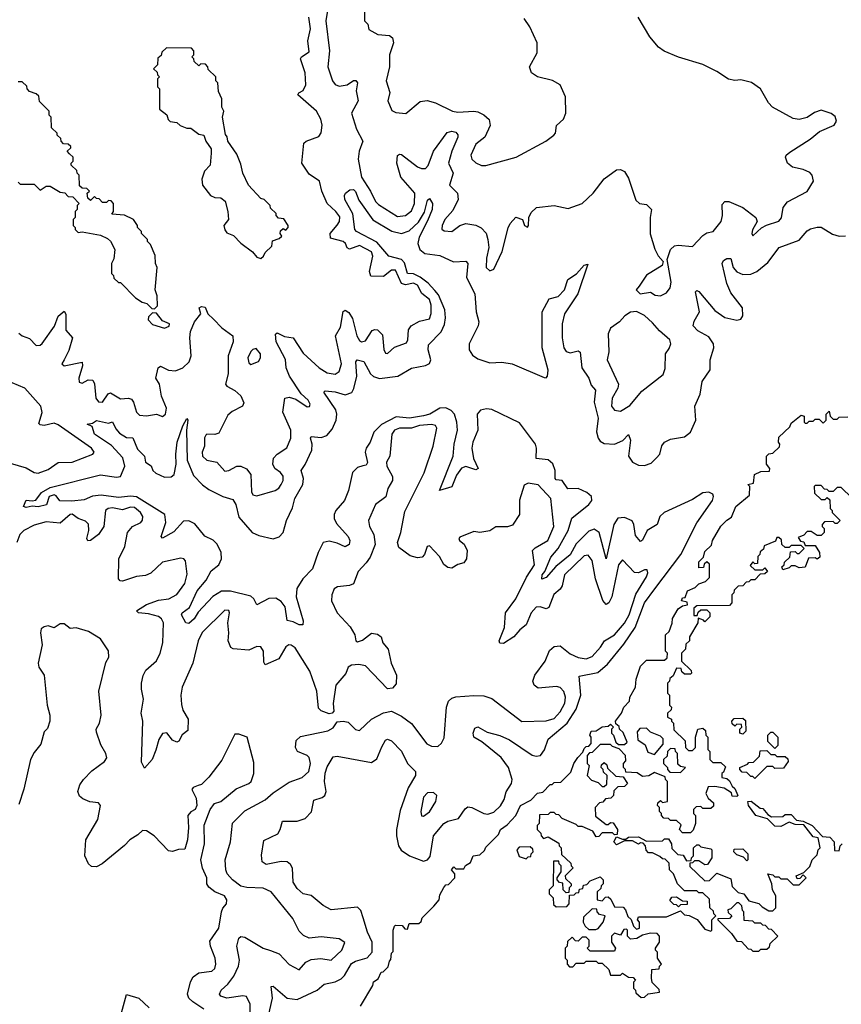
# Model space of a CAD drawing. Extents: x 2528705 to 2678277, y 911730 to 1023331.
# Tile 232 of 241: x 2672103 to 2676195, y 923715 to 928620. Entities that reach past the tile are written whole.
import ezdxf

# ---------------------------------------------------------------- set-up
doc = ezdxf.new("R2010")
doc.units = 0

msp = doc.modelspace()

# ---------------------------------------------------------------- linework, layer by layer
at = {"layer": '0CON20XD'}
for points in [[(2673822.5, 928725), (2673820, 928615), (2673837, 928597), (2673841.7, 928571.7), (2673886.7, 928546.7), (2673945, 928541.2), (2673959.7, 928529.7), (2673965.7, 928505), (2673945.6, 928445), (2673945.5, 928385), (2673929.2, 928315), (2673947, 928257), (2673936.7, 928215), (2673957, 928167), (2673977, 928157), (2674027, 928153), (2674098, 928212), (2674133.2, 928216.8), (2674175, 928205.5), (2674258.8, 928165), (2674285, 928160), (2674364.4, 928164.4), (2674385, 928161.2), (2674415, 928146), (2674442.1, 928122.1), (2674447, 928093), (2674419.2, 928035), (2674375, 928000), (2674350, 927945), (2674355.8, 927925), (2674375, 927907.5), (2674403.1, 927893.1)], [(2673639.7, 928685), (2673628.6, 928615), (2673646.4, 928465), (2673637.7, 928385), (2673661, 928315), (2673675, 928297.6), (2673695, 928288.9), (2673735, 928295.8), (2673765, 928317.2), (2673777.6, 928317.6), (2673785, 928306), (2673779, 928265), (2673789.2, 928215), (2673756.5, 928155), (2673780.4, 928075), (2673812.8, 928015), (2673793.2, 927965), (2673788.8, 927925), (2673805.7, 927835), (2673850.8, 927765), (2673875, 927714.7), (2673889.8, 927699.8), (2673985, 927640.4), (2674025, 927644.7), (2674055, 927668), (2674070, 927705), (2674071.6, 927755), (2674000.8, 927835), (2673981, 927905), (2673985, 927944.2), (2673995, 927950.9), (2674005, 927948.2), (2674085, 927887.6), (2674105, 927878.8), (2674125, 927878.9), (2674137.1, 927892.9), (2674164.8, 927965), (2674232.2, 928057.8), (2674254.8, 928065.2), (2674275, 928060), (2674285.6, 928045.6), (2674284.7, 928035), (2674256.1, 927965), (2674239.6, 927905), (2674262.4, 927855), (2674243.8, 927795), (2674283.8, 927755), (2674286.9, 927725), (2674260.2, 927669.8), (2674220.9, 927625), (2674206.9, 927595), (2674205.8, 927575.8), (2674218.1, 927568.1), (2674255, 927565.6), (2674295.3, 927594.7), (2674325, 927604.6), (2674375, 927596.2), (2674402.4, 927582.4), (2674426.3, 927556.3), (2674435.4, 927525), (2674440, 927485), (2674428.8, 927431.2), (2674426, 927385), (2674445, 927368.8), (2674465, 927376.7), (2674506.9, 927465), (2674536.3, 927583.7), (2674545.7, 927604.3), (2674575, 927636.7), (2674607.5, 927625), (2674616.7, 927595), (2674633, 927587), (2674638, 927595), (2674638.8, 927635), (2674651.2, 927658.8), (2674677.5, 927685), (2674765, 927694.2), (2674835, 927678.8), (2674905, 927703.8), (2674958.8, 927755), (2675015, 927827.5), (2675075, 927872), (2675095, 927874.2), (2675115, 927863.8), (2675135, 927830), (2675171.2, 927721.2), (2675190, 927705), (2675225, 927700), (2675250, 927675), (2675243.9, 927633.9), (2675243.9, 927553.9), (2675267.3, 927477.3), (2675283.9, 927443.9), (2675307.5, 927415), (2675302.5, 927395), (2675225, 927347.5), (2675188.3, 927291.7), (2675173.3, 927275), (2675193.6, 927253.6), (2675245, 927262.5), (2675268.3, 927248.3), (2675295, 927244), (2675325, 927258.8), (2675342.5, 927285), (2675347.9, 927312.1), (2675328.8, 927425), (2675344.3, 927475.7), (2675365, 927494), (2675383, 927497), (2675455, 927490), (2675505.7, 927544.3), (2675525, 927557.5), (2675557.5, 927565), (2675597.8, 927615), (2675603.3, 927645), (2675601.4, 927698.6), (2675615, 927713.8), (2675635, 927714.2), (2675705, 927683.8), (2675770, 927635), (2675776.7, 927615), (2675753.6, 927573.6), (2675750, 927555), (2675755, 927542.5), (2675797.5, 927582.5), (2675823, 927597), (2675885, 927616), (2675896.8, 927633.2), (2675905.6, 927684.4), (2675927.1, 927712.9), (2676025.8, 927764.2), (2676056.2, 927815), (2676050, 927845), (2676038, 927858), (2676005, 927874.3), (2675952.5, 927885), (2675926.7, 927905), (2675916.7, 927935), (2675920, 927945), (2675939.7, 927960.3), (2676040, 928025), (2676087.3, 928062.7), (2676160, 928095), (2676172, 928115), (2676165, 928137.5), (2676145, 928152.9), (2676095, 928168.8), (2676061.7, 928158.3), (2676025, 928133.3), (2675985, 928123.3), (2675955, 928127.5), (2675853.3, 928185), (2675833.3, 928205), (2675793.3, 928275), (2675747.7, 928307.7), (2675695, 928321.2), (2675665, 928317.5), (2675633, 928323), (2675575, 928362.5), (2675505, 928397.5), (2675385, 928432.5), (2675313.3, 928463.3), (2675285, 928482.5), (2675242.5, 928535), (2675183, 928633)], [(2672324.8, 926925.2), (2672313.8, 926905), (2672325, 926895.6), (2672414.4, 926914.4), (2672415.4, 926895.4), (2672398, 926835), (2672400, 926815), (2672415, 926809.5), (2672443.4, 926826.6), (2672467.3, 926825), (2672475.7, 926805.7), (2672482.9, 926735), (2672495, 926716.9), (2672515, 926715.4), (2672543.9, 926756.1), (2672555, 926761.8), (2672605, 926731.7), (2672645, 926734.8), (2672659.7, 926729.7), (2672669.8, 926715), (2672684.3, 926664.3), (2672700, 926650), (2672735, 926645.9), (2672785, 926655.5), (2672815, 926644), (2672830, 926655), (2672834.6, 926685), (2672809.6, 926745), (2672799.4, 926805), (2672781.2, 926835), (2672793.6, 926886.4), (2672805, 926894.6), (2672845, 926873.7), (2672879.7, 926870.3), (2672915, 926886.4), (2672947.3, 926915), (2672956.4, 926945), (2672949.8, 927035), (2672953.6, 927066.4), (2672973.1, 927115), (2673004.7, 927155), (2672996.7, 927185), (2673008.7, 927191.3), (2673027.1, 927187.1), (2673040.5, 927155), (2673068.5, 927128.5), (2673109.2, 927085), (2673165.3, 927045), (2673166.1, 927015), (2673141.3, 926945), (2673141.6, 926855), (2673128.8, 926805), (2673134.7, 926794.7), (2673175, 926773.1), (2673205, 926745.5), (2673219.3, 926710.7), (2673212.2, 926695), (2673161.9, 926668.1), (2673140.5, 926649.5), (2673095, 926560.4), (2673075, 926554.1), (2673035, 926555.5), (2673029.6, 926550.4), (2673023.8, 926536.2), (2673023.2, 926495), (2673012.5, 926465), (2673014.2, 926445), (2673035, 926426.1), (2673085.7, 926415.7), (2673125, 926371.1), (2673145, 926373.5), (2673185, 926396.2), (2673205, 926395.4), (2673232.5, 926382.5), (2673254, 926354), (2673257.5, 926267.5), (2673265, 926252.9), (2673285, 926247.8), (2673375, 926273.8), (2673393.5, 926286.5), (2673406.2, 926305), (2673414.6, 926325), (2673415, 926345.8), (2673401.8, 926365), (2673373.5, 926385), (2673364.7, 926405), (2673366.9, 926435), (2673384.8, 926455.2), (2673433.3, 926486.7), (2673454.2, 926535.8), (2673453.3, 926575), (2673414.2, 926665), (2673424.5, 926735), (2673445, 926739.2), (2673478.9, 926728.9), (2673535, 926691.9), (2673546.4, 926693.6), (2673549.4, 926705), (2673540, 926725), (2673505.8, 926755.8), (2673447.2, 926845), (2673431.2, 926885), (2673426.6, 926926.6), (2673380, 927015), (2673376.8, 927053.2), (2673385, 927060.7), (2673422.6, 927042.6), (2673465, 927034.7), (2673515, 926958.4), (2673594.7, 926885), (2673635, 926860), (2673675, 926853.5), (2673695, 926867.5), (2673705.5, 926905), (2673676.8, 927045), (2673701, 927089), (2673715, 927165.6), (2673725, 927173.5), (2673741.9, 927161.9), (2673760.8, 927130.8), (2673782.4, 927045), (2673795, 927021.3), (2673805, 927014.7), (2673825, 927019.7), (2673858.7, 927071.3), (2673872.6, 927077.4), (2673885, 927074.7), (2673910.8, 927050.8), (2673917.5, 926977.5), (2673925, 926959.2), (2673935, 926957.1), (2673970.7, 926989.3), (2674029.1, 927010.9), (2674036.6, 927025), (2674039.4, 927075), (2674053.1, 927095), (2674095, 927117.4), (2674145, 927130), (2674152.9, 927157.1), (2674152.3, 927197.7), (2674145, 927225.3), (2674105.8, 927255.8), (2674085, 927297.8), (2674065, 927307.4), (2674025, 927299.5), (2674005, 927305.5), (2673975, 927372.8), (2673955, 927371.7), (2673915, 927341.5), (2673851.9, 927341.9), (2673845.4, 927365), (2673862.5, 927442.5), (2673855, 927464.1), (2673795, 927495.7), (2673745, 927477.6), (2673735, 927483.5), (2673726.4, 927505), (2673715, 927514.4), (2673651.7, 927531.7), (2673648.9, 927555), (2673685, 927595.9), (2673695.9, 927615), (2673697.1, 927637.1), (2673677.4, 927665), (2673633.8, 927705), (2673608.1, 927765), (2673596.7, 927815), (2673545, 927850.3), (2673508.1, 927905), (2673518.5, 928005), (2673530, 928015), (2673592.7, 928037.3), (2673604.1, 928055.9), (2673610, 928095), (2673603.8, 928125), (2673580.7, 928165), (2673488.2, 928245), (2673494, 928255), (2673515, 928267.1), (2673528.8, 928295), (2673525.7, 928355), (2673501.8, 928425), (2673506.8, 928435), (2673545, 928460), (2673537.6, 928515), (2673550.8, 928575), (2673542.7, 928632.7)], [(2674403.1, 927893.1), (2674425, 927894.4), (2674576.2, 927935), (2674723.3, 928015), (2674763.3, 928045), (2674771.2, 928055), (2674776.4, 928093.6), (2674812.5, 928125), (2674823.3, 928155), (2674822, 928235), (2674795.6, 928295.6), (2674757.3, 928317.3), (2674682.5, 928335), (2674652.5, 928355), (2674642.5, 928385), (2674680, 928455), (2674680, 928505), (2674643.8, 928585), (2674615, 928626.7)], [(2673305, 927430), (2673318.3, 927441.7), (2673325, 927460), (2673358.3, 927491.7), (2673361.7, 927518.3), (2673395, 927530), (2673408.3, 927541.7), (2673400, 927555), (2673401.7, 927568.3), (2673415, 927580), (2673428.3, 927571.7), (2673440, 927585), (2673440, 927595), (2673418.3, 927628.3), (2673391.7, 927631.7), (2673380, 927645), (2673380, 927655), (2673351.7, 927681.7), (2673350, 927695), (2673320, 927725), (2673305, 927730), (2673242.5, 927795), (2673213.8, 927855), (2673205, 927900), (2673185, 927950), (2673140, 928015), (2673137, 928037), (2673128.3, 928048.3), (2673112.5, 928135), (2673120, 928165), (2673110, 928185), (2673110, 928225), (2673093, 928263), (2673090, 928305), (2673080, 928315), (2673080, 928335), (2673041.7, 928371.7), (2673040, 928385), (2673028.3, 928398.3), (2673005, 928400), (2672995, 928390), (2672971.7, 928411.7), (2672970, 928425), (2672960, 928435), (2672970, 928445), (2672970, 928465), (2672958.3, 928478.3), (2672835, 928480), (2672811.7, 928458.3), (2672808.3, 928441.7), (2672791.7, 928428.3), (2672790, 928395), (2672770, 928375), (2672788.3, 928358.3), (2672790, 928345), (2672800, 928335), (2672790, 928325), (2672790, 928285), (2672800, 928275), (2672800, 928175), (2672836.4, 928146.4), (2672843, 928123), (2672853, 928113), (2672885, 928107.5), (2672903, 928093), (2672935, 928080), (2672955, 928080), (2672995, 928050), (2673020, 928045), (2673030, 928015), (2673057, 927977), (2673057.5, 927955), (2673051.2, 927895), (2673023.8, 927865), (2673010, 927825), (2673013.8, 927795), (2673053.8, 927745), (2673075, 927734), (2673105, 927733.3), (2673126.1, 927716.1), (2673140, 927665), (2673142.5, 927625), (2673120, 927595), (2673125, 927572.5), (2673135, 927557.5), (2673167.5, 927545), (2673205, 927507.5), (2673263.3, 927463.3), (2673285, 927437.5), (2673305, 927430)], [(2672095, 927810), (2672105, 927800), (2672175, 927800), (2672205, 927770), (2672235, 927790), (2672255, 927790), (2672305, 927760), (2672328.3, 927758.3), (2672345, 927740), (2672368.3, 927738.3), (2672400, 927705), (2672390, 927695), (2672390, 927675), (2672380, 927665), (2672380, 927635), (2672370, 927625), (2672370, 927595), (2672380, 927585), (2672380, 927575), (2672395, 927560), (2672415, 927562.5), (2672506.4, 927546.4), (2672540.7, 927530.7), (2672555, 927517.5), (2672577.5, 927475), (2672571.7, 927428.3), (2672560, 927405), (2672560, 927355), (2672570, 927345), (2672571.7, 927331.7), (2672595, 927310), (2672605, 927310), (2672680, 927235), (2672713, 927213), (2672737, 927207), (2672761.7, 927181.7), (2672775, 927180), (2672790, 927195), (2672787.5, 927245), (2672777.5, 927275), (2672787.5, 927385), (2672780, 927405), (2672777.5, 927445), (2672755, 927500), (2672740, 927515), (2672740, 927525), (2672710, 927555), (2672710, 927565), (2672690, 927585), (2672690, 927595), (2672670, 927625), (2672625, 927646.7), (2672561.7, 927651.7), (2672570, 927665), (2672570, 927705), (2672558.3, 927718.3), (2672545, 927720), (2672535, 927710), (2672515, 927710), (2672498.3, 927728.3), (2672485, 927730), (2672475, 927740), (2672455, 927720), (2672441.7, 927731.7), (2672440, 927755), (2672450, 927765), (2672438.3, 927778.3), (2672415, 927780), (2672401.7, 927791.7), (2672400, 927845), (2672390, 927855), (2672388.3, 927868.3), (2672360, 927895), (2672360, 927905), (2672370, 927915), (2672370, 927935), (2672351.7, 927951.7), (2672340, 927965), (2672358.3, 927981.7), (2672358.3, 927988.3), (2672345, 928000), (2672321.7, 928001.7), (2672310, 928015), (2672308.3, 928028.3), (2672290, 928045), (2672290, 928055), (2672261.7, 928081.7), (2672260, 928135), (2672250, 928145), (2672250, 928165), (2672201.7, 928211.7), (2672198.3, 928238.3), (2672185, 928250), (2672151.7, 928261.7), (2672140, 928275), (2672138.3, 928288.3), (2672115, 928310), (2672095, 928310)], [(2674170.4, 927270.4), (2674137.2, 927307.2), (2674098.1, 927338.1), (2674065, 927353.6), (2674035, 927356.2), (2674019.1, 927409.1), (2674005.3, 927425.3), (2673941.4, 927441.4), (2673882.2, 927512.2), (2673780.9, 927565), (2673772.7, 927575), (2673763.1, 927653.1), (2673722.2, 927725), (2673720.8, 927745), (2673726.2, 927755), (2673747.3, 927772.7), (2673765, 927774.2), (2673775, 927764.4), (2673791.5, 927721.5), (2673862.3, 927622.3), (2673957.1, 927567.1), (2674004.8, 927555.2), (2674042.3, 927567.7), (2674088.7, 927611.3), (2674119.1, 927660.9), (2674135, 927721.2), (2674145, 927728.8), (2674158.5, 927705), (2674157.2, 927675), (2674135, 927617.7), (2674092.6, 927537.4), (2674085.5, 927505.5), (2674095.4, 927475.4), (2674121.8, 927455), (2674196, 927446), (2674263.9, 927413.9), (2674325, 927417.8), (2674334.6, 927405), (2674328.8, 927335), (2674369.4, 927255), (2674376.5, 927165), (2674389.5, 927115), (2674386.6, 927095), (2674341.5, 927005), (2674342, 926975), (2674358.3, 926948.3), (2674385, 926930.6), (2674445, 926910.8), (2674505, 926914.4), (2674556.4, 926906.4), (2674715, 926836.9), (2674725, 926836.7), (2674732.5, 926845), (2674735.2, 926874.8), (2674705.9, 926985), (2674705.3, 927164.7), (2674740.3, 927229.7), (2674785, 927241.2), (2674817.4, 927275), (2674833.8, 927325), (2674876.6, 927353.4), (2674915, 927396.9), (2674932.5, 927402.5), (2674883.6, 927255), (2674816.5, 927155), (2674805.7, 927105), (2674804.6, 927035.4), (2674813.4, 926985), (2674825, 926966.9), (2674845, 926959.6), (2674885, 926970), (2674894.2, 926964.2), (2674903, 926885), (2674937.6, 926835), (2674949.4, 926799.4), (2674970.5, 926775), (2674965.2, 926715), (2674983.8, 926635), (2674976.3, 926566.3), (2674985.2, 926535), (2674995, 926520.6), (2675015, 926508.4), (2675065, 926505.2), (2675106.5, 926523.5), (2675135, 926553.8), (2675145.1, 926525), (2675135.8, 926445), (2675155, 926415.2), (2675185, 926400.6), (2675215, 926398.9), (2675248.6, 926411.4), (2675275, 926437.4), (2675290.9, 926455), (2675302.2, 926497.8), (2675315, 926516.2), (2675345, 926530.9), (2675415, 926541.3), (2675445, 926565.6), (2675471.3, 926625), (2675465.2, 926695), (2675492.5, 926755), (2675502.2, 926817.8), (2675541.8, 926875), (2675541.5, 926925), (2675560.9, 926985), (2675558.5, 927005), (2675535, 927039.5), (2675480.3, 927070.3), (2675457.8, 927095), (2675461.9, 927118.1), (2675488.9, 927165), (2675468.5, 927265), (2675475, 927270.4), (2675485, 927266.1), (2675565, 927170.8), (2675615, 927135.9), (2675675, 927123.3), (2675695, 927128.5), (2675705, 927144), (2675703.6, 927185), (2675645, 927259.2), (2675625.5, 927305), (2675601.6, 927405), (2675608.9, 927421.1), (2675625, 927430.8), (2675645, 927430), (2675657.1, 927385), (2675674.3, 927364.3), (2675705, 927351.3), (2675745, 927351.7), (2675775.2, 927364.8), (2675829.2, 927410.8), (2675885.5, 927484.5), (2675985, 927521.1), (2676025, 927568.5), (2676041.3, 927578.7), (2676075, 927587.2), (2676095, 927585.8), (2676151.4, 927551.4), (2676185, 927541.7), (2676216.3, 927543.7)], [(2673331.6, 923615), (2673362.2, 923745), (2673356.1, 923803.9), (2673365.8, 923805), (2673435.2, 923745.2), (2673485, 923739.5), (2673584.7, 923785.3), (2673620, 923815), (2673675, 923826.8), (2673705, 923842), (2673721, 923859), (2673755, 923918.4), (2673775, 923930), (2673833.1, 923946.9), (2673858.4, 923975), (2673858.6, 924025), (2673835.2, 924075), (2673814.5, 924145.5), (2673801.5, 924181.5), (2673785, 924198.6), (2673655, 924185.8), (2673615, 924208), (2673555, 924256.7), (2673515, 924266), (2673485, 924291.2), (2673465, 924323.3), (2673462.5, 924392.5), (2673452.1, 924412.1), (2673435, 924424.2), (2673405, 924427.1), (2673331.4, 924411.4), (2673311.2, 924425), (2673307.7, 924457.7), (2673319.1, 924530.9), (2673388.1, 924565), (2673400.5, 924585), (2673412, 924628), (2673485, 924627.5), (2673525, 924640.4), (2673556.4, 924673.6), (2673568.6, 924731.4), (2673610, 924745), (2673622.5, 924755), (2673628.9, 924775), (2673620.7, 924825), (2673625, 924866.2), (2673635, 924898.6), (2673665, 924948.1), (2673685, 924951.5), (2673855, 924920), (2673882.5, 924937.5), (2673906.9, 924996.9), (2673925, 925031.1), (2673935, 925035.6), (2673955, 925026.9), (2674005, 924975.6), (2674035.5, 924915), (2674074.4, 924874.4), (2674074.4, 924855), (2674037.3, 924792.7), (2673998.8, 924681.2), (2673979.7, 924585), (2673979.7, 924555), (2673990.6, 924505), (2674003.6, 924483.6), (2674045.2, 924455.2), (2674115, 924428.8), (2674135, 924435.5), (2674148.3, 924451.7), (2674164.8, 924555), (2674215, 924616.1), (2674235, 924628), (2674288.9, 924641.1), (2674321.3, 924688.7), (2674335, 924698.8), (2674355, 924696), (2674415, 924665.8), (2674435, 924661.9), (2674465, 924673), (2674497.1, 924702.9), (2674516.2, 924735), (2674526.9, 924773.1), (2674552.1, 924815), (2674555.6, 924835), (2674538.4, 924895), (2674501.8, 924945), (2674405, 925023.2), (2674365.6, 925045), (2674361.5, 925065), (2674369.4, 925090.6), (2674385, 925096.9), (2674431.2, 925071.2), (2674495, 925053.3), (2674542.5, 925032.5), (2674655, 924956.2), (2674675, 924950.5), (2674696.8, 924955), (2674717.8, 924982.2), (2674735, 925035.4), (2674829.8, 925115), (2674874.9, 925185.1), (2674898.4, 925255), (2674890, 925350), (2674982.8, 925367.2), (2675030.3, 925409.7), (2675111.6, 925508.4), (2675168.3, 925591.7), (2675215.5, 925715), (2675265.9, 925785), (2675395.9, 925955), (2675476.1, 926113.9), (2675553.9, 926225), (2675559.5, 926245), (2675555, 926256.8), (2675535, 926266.5), (2675505, 926263.4), (2675455, 926229.4), (2675313.4, 926165), (2675291.7, 926145), (2675277.9, 926105), (2675229, 926075), (2675205, 926026.7), (2675195, 926020), (2675170.8, 926050.8), (2675162.3, 926105), (2675153, 926123), (2675115, 926140.6), (2675083.1, 926136.9), (2675062.1, 926105), (2675025, 925934.4), (2674989.8, 926065), (2674965, 926082.5), (2674938, 926072), (2674875, 926008.4), (2674845, 925953.3), (2674773.8, 925896.2), (2674725, 925841.3), (2674703.1, 925833.1), (2674705, 925854.4), (2674718.9, 925871.1), (2674747.9, 925942.1), (2674785, 925985.7), (2674834.9, 926075.1), (2674852.5, 926137.5), (2674938, 926205), (2674952.7, 926225), (2674951.5, 926245), (2674928.6, 926265), (2674885, 926284.2), (2674833.5, 926283.5), (2674805, 926323.7), (2674775, 926327.4), (2674769.8, 926335), (2674771, 926375), (2674757.8, 926407.8), (2674735, 926427.3), (2674675, 926434.2), (2674677.3, 926485), (2674672.5, 926505), (2674592.1, 926612.1), (2674455, 926678.3), (2674428.9, 926681.1), (2674399.1, 926675), (2674381.9, 926655), (2674384.5, 926575), (2674359.5, 926515), (2674355.6, 926485.6), (2674363.4, 926433.4), (2674386.2, 926385), (2674375, 926378), (2674325, 926393.6), (2674303.4, 926386.6), (2674278.3, 926351.7), (2674255, 926292.5), (2674194.2, 926275), (2674262.9, 926445), (2674267.6, 926505), (2674283.2, 926575), (2674280.4, 926615), (2674268.2, 926655), (2674252.8, 926672.8), (2674225, 926686.3), (2674195, 926684.6), (2674145.3, 926655), (2674115, 926646.5), (2674045, 926635.4), (2673978.8, 926641.2), (2673905, 926602.9), (2673867.4, 926565), (2673848.3, 926515), (2673829, 926485), (2673823.1, 926465), (2673835.4, 926414.6), (2673828.4, 926401.6), (2673812.5, 926397.5), (2673785, 926388.9), (2673760.7, 926365), (2673740.9, 926275), (2673721.7, 926225), (2673677.4, 926175), (2673669.7, 926155), (2673670, 926135), (2673680.5, 926110.5), (2673739.3, 926045), (2673746.7, 926025), (2673744.6, 926005.4), (2673725, 925993.6), (2673685, 926012.2), (2673645, 926021.7), (2673615, 926015.3), (2673589.8, 925965), (2673562, 925885), (2673513.1, 925835), (2673484.3, 925785.7), (2673480.3, 925745), (2673514.4, 925625), (2673513.8, 925606.2), (2673495, 925605.6), (2673465, 925620.8), (2673435, 925626.2), (2673425.4, 925695), (2673405, 925721.1), (2673378.2, 925738.2), (2673344, 925736), (2673285, 925705.6), (2673269.7, 925735), (2673255, 925748.6), (2673153.1, 925773.1), (2673107.7, 925772.3), (2673065, 925746.6), (2672991.5, 925668.5), (2672972.7, 925635), (2672945, 925611.9), (2672930, 925615), (2672908.8, 925655), (2672912, 925665), (2672948.5, 925691.5), (2672987.9, 925775), (2673031.7, 925828.3), (2673056, 925874), (2673095.3, 925905), (2673108.4, 925935), (2673107.4, 925965), (2673087.1, 926007.1), (2673066.4, 926026.4), (2673025, 926047), (2672975, 926107.8), (2672945, 926122.8), (2672918.4, 926121.6), (2672871.2, 926068.8), (2672815, 926037.1), (2672808.1, 926045), (2672830.3, 926115), (2672826.5, 926155), (2672685, 926243.3), (2672655, 926247.2), (2672595, 926239.2), (2672508.1, 926251.9), (2672465, 926245.6), (2672425, 926228.1), (2672362.1, 926222.1), (2672302.3, 926222.3), (2672285, 926247.5), (2672275, 926252.5), (2672250, 926245), (2672237, 926203), (2672195, 926192.5), (2672165, 926196), (2672135, 926190), (2672122.5, 926195), (2672135, 926226.2), (2672165, 926222.5), (2672183.1, 926226.9), (2672212, 926265), (2672255, 926288.9), (2672505, 926352), (2672585, 926340.9), (2672605.5, 926344.5), (2672626.7, 926395), (2672617.3, 926437.3), (2672559.6, 926499.6), (2672476.2, 926555), (2672463.3, 926593.3), (2672440, 926605), (2672465, 926610), (2672485, 926623.3), (2672545, 926610), (2672565, 926617.1), (2672581.7, 926581.7), (2672600.7, 926560.7), (2672635, 926539.1), (2672666.5, 926536.5), (2672689.9, 926479.9), (2672725.2, 926445), (2672729.6, 926415), (2672757.4, 926397.4), (2672766, 926375), (2672780.5, 926360.5), (2672825, 926340.8), (2672857.3, 926342.7), (2672872.7, 926355), (2672882.6, 926405), (2672880.5, 926455), (2672887.1, 926515), (2672915, 926596.2), (2672935, 926632.5), (2672940, 926625), (2672934.4, 926575), (2672936.9, 926425), (2672969.3, 926349.3), (2673013.5, 926303.5), (2673045, 926280.3), (2673115, 926244.1), (2673165, 926230), (2673180.4, 926205), (2673195, 926141.2), (2673260.4, 926065), (2673295, 926050), (2673365, 926034.1), (2673395, 926043.8), (2673415, 926065.8), (2673432.5, 926125), (2673461.6, 926188.4), (2673473.2, 926235), (2673514.2, 926305), (2673516.7, 926335), (2673505.5, 926375), (2673525.4, 926404.6), (2673557.4, 926475), (2673559.7, 926505), (2673550.9, 926535), (2673555, 926544.3), (2673605, 926538.8), (2673632.1, 926547.9), (2673659.6, 926580.4), (2673679.5, 926625), (2673682.2, 926655), (2673677.1, 926677.1), (2673618, 926765), (2673625, 926770.8), (2673674.7, 926765.3), (2673725, 926751.1), (2673756.7, 926763.3), (2673767.9, 926782.1), (2673781.7, 926845), (2673777.9, 926915), (2673783.8, 926925), (2673817.3, 926917.3), (2673850, 926855), (2673865, 926842.9), (2673895, 926833.3), (2673987.1, 926845), (2674055, 926884.7), (2674125, 926897.2), (2674145, 926908.1), (2674151.1, 926925), (2674138.3, 926975), (2674139.5, 927000.5), (2674202.7, 927065), (2674218.7, 927101.3), (2674224, 927135), (2674221.2, 927175), (2674188.6, 927248.6), (2674170.4, 927270.4)], [(2672098.8, 927058.8), (2672115, 927045.9), (2672152.5, 927032.5), (2672185, 926996.7), (2672205, 926999.1), (2672215, 927006.9), (2672276.3, 927093.7), (2672295, 927143.1), (2672325, 927167.5), (2672333.6, 927153.6), (2672333.3, 927073.3), (2672366.8, 927035), (2672348.6, 926971.4), (2672324.8, 926925.2)], [(2672825, 927084), (2672847.5, 927092.5), (2672850, 927105), (2672815, 927120), (2672785, 927157.5), (2672765, 927160), (2672745, 927140), (2672743.8, 927125), (2672765, 927101.4), (2672825, 927084)], [(2675095, 926670.6), (2675142.5, 926697.5), (2675201.3, 926768.7), (2675308.3, 926851.7), (2675317.3, 926882.7), (2675320, 926955), (2675338.3, 926981.7), (2675345.8, 927005), (2675341.2, 927025), (2675289.3, 927069.3), (2675255, 927110), (2675215, 927146.2), (2675176.1, 927166.1), (2675145, 927163.3), (2675117.5, 927145), (2675090, 927115), (2675046.1, 927083.9), (2675034.2, 927055.8), (2675036.9, 926965), (2675029.2, 926925), (2675086.4, 926805), (2675082.3, 926785), (2675054.6, 926735), (2675050, 926695), (2675065, 926675.6), (2675095, 926670.6)], [(2673255, 926902.5), (2673293, 926917), (2673302.5, 926935), (2673302.5, 926955), (2673281.7, 926981.7), (2673265, 926977.5), (2673255, 926966.7), (2673240, 926935), (2673245, 926910), (2673255, 926902.5)], [(2672055, 926411.1), (2672135, 926387), (2672175, 926364.8), (2672195, 926361.2), (2672245, 926378.8), (2672295, 926414.7), (2672365, 926416.2), (2672468.1, 926455), (2672474.4, 926465), (2672461.5, 926485), (2672295, 926602.4), (2672275, 926609.3), (2672225, 926599), (2672205, 926601.4), (2672199.2, 926609.2), (2672215, 926663.3), (2672207.6, 926695), (2672128.4, 926785), (2672065, 926811)], [(2673800, 923705), (2673861.7, 923808.3), (2673865, 923827.5), (2673888.3, 923841.7), (2673903.8, 923875), (2673913.3, 923876.7), (2673938.3, 923901.7), (2673945, 923930), (2673952.5, 923937.5), (2673955, 923970), (2673962.5, 923977.5), (2673963.8, 924085), (2673970, 924105), (2673975, 924110), (2674007.5, 924107.5), (2674021.7, 924091.7), (2674035, 924090), (2674043, 924117), (2674091.7, 924118.3), (2674102.5, 924127.5), (2674107.5, 924145), (2674166.7, 924203.3), (2674192.5, 924235), (2674195, 924260), (2674215, 924297.5), (2674225, 924310), (2674238.3, 924311.7), (2674270, 924345), (2674270, 924365), (2674253.3, 924385), (2674265, 924400), (2674275, 924390), (2674315, 924390), (2674323.3, 924406.7), (2674348.3, 924421.7), (2674362.5, 924455), (2674395, 924460), (2674418.3, 924481.7), (2674425, 924497.5), (2674488.3, 924561.7), (2674497.5, 924585), (2674530.7, 924609.3), (2674574, 924656), (2674597.5, 924705), (2674648.3, 924731.7), (2674683, 924767), (2674708.3, 924771.7), (2674745, 924810), (2674755, 924810), (2674765, 924820), (2674798.3, 924821.7), (2674848.3, 924871.7), (2674862.5, 924915), (2674882.5, 924945), (2674908.3, 924971.7), (2674915, 924990), (2674925, 925000), (2674938.3, 925001.7), (2674950, 925015), (2674950, 925045), (2674943.3, 925055), (2674950, 925075), (2674975, 925076.7), (2675005, 925097.5), (2675035, 925100), (2675045, 925110), (2675060, 925095), (2675050, 925085), (2675050, 925065), (2675060, 925055), (2675071.7, 925021.7), (2675085, 925010), (2675115, 925010), (2675128.3, 925021.7), (2675108.3, 925068.3), (2675090, 925085), (2675088.3, 925098.3), (2675071.7, 925111.7), (2675070, 925125), (2675100, 925165), (2675112.5, 925195), (2675140, 925225), (2675142.5, 925245), (2675170, 925295), (2675173.3, 925335), (2675195, 925400), (2675225, 925430), (2675315, 925430), (2675328.3, 925441.7), (2675330, 925465), (2675320, 925475), (2675320, 925555), (2675338.3, 925571.7), (2675353, 925613), (2675355, 925637.5), (2675382.5, 925685), (2675405, 925700), (2675430, 925705), (2675428.3, 925718.3), (2675400, 925725), (2675405, 925740), (2675418.3, 925741.7), (2675430, 925775), (2675468.3, 925791.7), (2675485, 925810), (2675518.3, 925821.7), (2675538.3, 925841.7), (2675538.3, 925908.3), (2675525, 925920), (2675511.7, 925908.3), (2675508.3, 925891.7), (2675485, 925890), (2675485, 925920), (2675508.3, 925941.7), (2675515, 925970), (2675548.3, 926001.7), (2675553.3, 926025), (2675595, 926096.7), (2675625, 926127.5), (2675648.3, 926141.7), (2675670, 926195), (2675738.3, 926251.7), (2675740, 926295), (2675730, 926305), (2675758.3, 926311.7), (2675762.5, 926355), (2675795, 926370), (2675838.3, 926371.7), (2675840, 926385), (2675822.5, 926405), (2675823.3, 926445), (2675835, 926457.5), (2675855, 926460), (2675888.3, 926491.7), (2675890, 926505), (2675882.5, 926515), (2675885, 926540), (2675938.3, 926591.7), (2675945, 926610), (2675995, 926650), (2676010, 926645), (2676010, 926615), (2676015, 926610), (2676025, 926610), (2676035, 926620), (2676055, 926620), (2676065, 926630), (2676085, 926630), (2676105, 926610), (2676120, 926625), (2676120, 926655), (2676135, 926670), (2676140, 926645), (2676155, 926630), (2676175, 926630), (2676185, 926640), (2676228.3, 926641.7)], [(2674575.1, 925734.9), (2674627.4, 925842.6), (2674666.7, 925905), (2674657.8, 925975), (2674670.7, 925989.3), (2674734.1, 926025.9), (2674763.1, 926095), (2674748.8, 926235), (2674685, 926303.3), (2674635, 926311.9), (2674615, 926301.2), (2674592.8, 926227.2), (2674591.9, 926155), (2674558, 926102), (2674533.6, 926093.6), (2674475, 926093.3), (2674445, 926074), (2674395, 926066.2), (2674365, 926070), (2674295, 926042.5), (2674290, 926035), (2674293.8, 926025), (2674316.8, 926006.8), (2674332.2, 925975), (2674329.4, 925935), (2674315.5, 925914.5), (2674285, 925906.5), (2674255, 925887.5), (2674235, 925890.5), (2674215.3, 925905.3), (2674194.4, 925945), (2674145, 925998.6), (2674132.5, 925995), (2674118.6, 925955), (2674107.9, 925942.1), (2674085, 925939.6), (2674048.5, 925948.5), (2673990.9, 925990.9), (2673985.4, 926015), (2674001.2, 926065), (2674020.7, 926169.3), (2674117.5, 926362.5), (2674162.5, 926495), (2674180, 926585), (2674175, 926598.1), (2674153.9, 926603.9), (2674095, 926598.4), (2674055, 926585.5), (2673995, 926584.7), (2673970, 926575), (2673956.2, 926555), (2673946, 926445), (2673930, 926415), (2673931.5, 926395), (2673960.5, 926345), (2673960, 926325), (2673937.1, 926285), (2673926.2, 926243.8), (2673875.8, 926205), (2673840.5, 926125), (2673845.5, 926095), (2673866.2, 926055), (2673874, 926005), (2673848.2, 925941.8), (2673828.8, 925915), (2673789.5, 925870.5), (2673765, 925809.4), (2673745, 925801.5), (2673686.7, 925795), (2673669.2, 925785), (2673657.8, 925755), (2673655.8, 925724.2), (2673684.5, 925665), (2673749.4, 925595), (2673772, 925555), (2673777.5, 925525), (2673785, 925521.2), (2673810.7, 925529.3), (2673855, 925563.8), (2673885, 925559.2), (2673903.3, 925545), (2673912, 925515), (2673938.8, 925485), (2673954, 925415), (2673979.2, 925355), (2673977.9, 925312.1), (2673960, 925290), (2673935, 925286), (2673825, 925401.5), (2673792.3, 925407.7), (2673755, 925404.4), (2673740, 925395), (2673727.2, 925362.8), (2673677.8, 925305), (2673664.2, 925214.2), (2673667.5, 925175), (2673660, 925165), (2673645, 925162.5), (2673605, 925176.2), (2673590.6, 925190.6), (2673582.3, 925275), (2673548.2, 925375), (2673475, 925491.4), (2673455, 925504.4), (2673443.3, 925505), (2673429.2, 925495), (2673393.2, 925436.8), (2673326.1, 925406.1), (2673318.6, 925418.6), (2673317.5, 925475), (2673305, 925496), (2673285, 925497.5), (2673245, 925478.9), (2673166.6, 925486.6), (2673155, 925492.9), (2673141.2, 925525), (2673144.6, 925565), (2673139.1, 925615), (2673148.9, 925665), (2673145, 925677.5), (2673125, 925678.9), (2673012.5, 925567.5), (2672992.3, 925525), (2672965.2, 925414.8), (2672912.3, 925295), (2672906.2, 925255), (2672908.8, 925208.8), (2672915, 925180), (2672942.5, 925135), (2672941.2, 925078.8), (2672912.3, 925057.7), (2672895, 925026), (2672885, 925020.6), (2672865, 925031.4), (2672836.7, 925066.7), (2672815, 925064.4), (2672796.2, 925035), (2672780.8, 924980.8), (2672762.9, 924935), (2672725, 924892), (2672710.6, 924920.6), (2672715.8, 925125), (2672708.9, 925165), (2672720, 925235), (2672709.4, 925285), (2672710, 925315), (2672717.5, 925352.5), (2672730.9, 925379.1), (2672784.4, 925425.6), (2672803.6, 925465), (2672815.5, 925515), (2672820, 925615), (2672810, 925635), (2672795, 925646.6), (2672745, 925660.9), (2672695.6, 925665.6), (2672685.7, 925675), (2672735, 925706.9), (2672795, 925728.9), (2672845.7, 925735), (2672885, 925756.5), (2672925, 925811.1), (2672937.8, 925857.8), (2672929.2, 925925), (2672920, 925935), (2672905, 925937.5), (2672815, 925917.3), (2672756.8, 925863.2), (2672730.5, 925850.5), (2672685, 925845.9), (2672615, 925822.9), (2672603.8, 925823.8), (2672595, 925833.8), (2672597.2, 925935), (2672626.6, 925995), (2672639.3, 926065), (2672664.4, 926095), (2672706.7, 926115), (2672715, 926126), (2672717.2, 926145), (2672704.1, 926165), (2672675, 926189.5), (2672655, 926191.3), (2672615, 926178), (2672565, 926188.5), (2672544.6, 926185.4), (2672530.8, 926175), (2672522.2, 926095), (2672495, 926055.8), (2672455, 926025.4), (2672443.3, 926023.3), (2672437.1, 926035), (2672447.7, 926075), (2672445, 926106.8), (2672431.4, 926121.4), (2672394.9, 926134.9), (2672365, 926156.2), (2672354.6, 926155), (2672305, 926112.5), (2672235, 926118.5), (2672175, 926101.2), (2672123, 926075), (2672104, 926055), (2672088.4, 926015)], [(2676248.3, 926238.3), (2676195, 926290), (2676175, 926290), (2676155, 926270), (2676135, 926270), (2676125, 926280), (2676111.7, 926281.7), (2676095, 926300), (2676065, 926300), (2676060, 926295), (2676061.7, 926261.7), (2676095, 926230), (2676115, 926230), (2676125, 926240), (2676138.3, 926228.3), (2676140, 926185), (2676150, 926175), (2676150, 926165), (2676190, 926125), (2676175, 926110), (2676165, 926110), (2676155, 926120), (2676111.7, 926118.3), (2676100, 926105), (2676100, 926095), (2676110, 926085), (2676110, 926065), (2676095, 926050), (2676075, 926050), (2676045, 926070), (2676025, 926070), (2676008.3, 926051.7), (2675980, 926040), (2675991.7, 926021.7), (2676008.3, 926018.3), (2676015, 926000), (2676065, 926000), (2676087.5, 925965), (2676088.3, 925941.7), (2676075, 925932.5), (2676065, 925940), (2676031.7, 925938.3), (2676015, 925892.5), (2675985, 925890), (2675965, 925900), (2675945, 925900), (2675935, 925890), (2675905, 925880), (2675900, 925895), (2675910, 925905), (2675911.7, 925918.3), (2675938.3, 925941.7), (2675941.7, 925968.3), (2675965, 925970), (2675975, 925960), (2675985, 925960), (2676010, 925985), (2675995, 926000), (2675945, 926000), (2675935, 925990), (2675915, 925990), (2675900, 926005), (2675898.3, 926028.3), (2675885, 926040), (2675875, 926040), (2675868.3, 926021.7), (2675811.7, 925998.3), (2675808.3, 925981.7), (2675791.7, 925968.3), (2675790, 925955), (2675780, 925945), (2675778.3, 925911.7), (2675765, 925910), (2675755, 925920), (2675741.7, 925901.7)], [(2673251, 923665), (2673250.3, 923715), (2673233.4, 923753.4), (2673215, 923757.1), (2673135, 923746.1), (2673105.6, 923755), (2673098.2, 923765), (2673107.1, 923785), (2673140, 923815), (2673169.4, 923855), (2673192.4, 923905), (2673197.4, 923935), (2673184.7, 924005), (2673194.5, 924045), (2673205, 924052.3), (2673225, 924049.1), (2673315, 923995.3), (2673352.5, 923982.5), (2673395.8, 923965.8), (2673445, 923912.5), (2673495, 923887.5), (2673528.1, 923925), (2673555, 923938.2), (2673603.3, 923943.3), (2673655, 923935.4), (2673708.2, 923985), (2673723.4, 924023.4), (2673695, 924041.2), (2673605, 924051.4), (2673545.3, 924045.3), (2673517.3, 924057.3), (2673495, 924079.4), (2673463.1, 924143.1), (2673355.2, 924275.2), (2673315, 924293), (2673235, 924296.1), (2673205, 924303.8), (2673163.3, 924335), (2673136.4, 924365), (2673129.1, 924385), (2673126.9, 924435), (2673152.4, 924525), (2673162.3, 924617.7), (2673225, 924679.2), (2673326.2, 924733.8), (2673365, 924768.2), (2673445, 924820.8), (2673510.5, 924845), (2673543.6, 924875), (2673551.1, 924915), (2673545, 924944.3), (2673534.7, 924954.7), (2673486, 924975), (2673476.5, 924995), (2673480.2, 925029.8), (2673501.2, 925048.8), (2673637.1, 925077.1), (2673665, 925092.9), (2673685, 925122.5), (2673715, 925126.2), (2673739.7, 925119.7), (2673775, 925084), (2673795, 925078.8), (2673855.2, 925134.8), (2673915, 925166.8), (2673955, 925175.7), (2674005, 925151.1), (2674054.5, 925114.5), (2674131.8, 925011.8), (2674155, 925000.3), (2674185, 924999.2), (2674204.8, 925015.2), (2674216.8, 925043.2), (2674228.3, 925195), (2674239.6, 925225), (2674255, 925239.6), (2674275, 925246.9), (2674365, 925252.8), (2674415, 925252.1), (2674455, 925238.4), (2674605, 925123.2), (2674725, 925127.6), (2674765, 925139.2), (2674795, 925171.4), (2674818.3, 925215), (2674821.9, 925245), (2674813.3, 925273.3), (2674795, 925292.7), (2674777.4, 925297.4), (2674685, 925290.6), (2674665.4, 925305), (2674659.2, 925325), (2674668.6, 925355), (2674720.5, 925425), (2674741.8, 925478.2), (2674765, 925498.2), (2674795, 925500.8), (2674845, 925460.3), (2674885, 925442.8), (2674925, 925436.5), (2674955, 925447.6), (2674996.3, 925493.7), (2675015.3, 925525), (2675066.5, 925555), (2675115, 925613.5), (2675139.1, 925655), (2675171.7, 925758.3), (2675224.4, 925845), (2675232.5, 925865), (2675228.8, 925878.8), (2675215, 925879.2), (2675185, 925864.3), (2675165, 925865.6), (2675105, 925930), (2675085, 925904), (2675052.1, 925745), (2675037.7, 925715), (2675025, 925706.7), (2675006.9, 925726.9), (2674971, 925835), (2674955, 925925.6), (2674935, 925952.1), (2674915, 925948.5), (2674817.2, 925855), (2674805, 925799.5), (2674795, 925782.9), (2674763.6, 925756.4), (2674739, 925691), (2674725, 925684.8), (2674695, 925695.2), (2674675, 925693.1), (2674650.7, 925665), (2674625, 925604.7), (2674595, 925580.6), (2674565.1, 925544.9), (2674513.1, 925513.1), (2674494.2, 925514.2), (2674491.1, 925525), (2674518.2, 925591.8), (2674522.4, 925665), (2674575.1, 925734.9)], [(2675741.7, 925901.7), (2675765, 925880), (2675805, 925880), (2675815, 925890), (2675828.3, 925871.7), (2675815, 925860), (2675791.7, 925858.3), (2675765, 925830), (2675745, 925830), (2675735, 925820), (2675721.7, 925818.3), (2675705, 925800), (2675681.7, 925798.3), (2675661.7, 925778.3), (2675660, 925765), (2675650, 925755), (2675650, 925715), (2675638.3, 925701.7), (2675475, 925700), (2675461.7, 925688.3), (2675461.7, 925651.7), (2675478.3, 925651.7), (2675481.7, 925668.3), (2675495, 925680), (2675525, 925680), (2675540, 925665), (2675540, 925645), (2675515, 925620), (2675508.3, 925628.3), (2675481.7, 925638.3), (2675480, 925615), (2675440, 925545), (2675440, 925525), (2675421.7, 925508.3), (2675420, 925485), (2675400, 925465), (2675400, 925425), (2675448.3, 925378.3), (2675450, 925365), (2675445, 925360), (2675415, 925360), (2675401.7, 925371.7), (2675398.3, 925388.3), (2675375, 925390), (2675358.3, 925351.7), (2675341.7, 925338.3), (2675340, 925325), (2675330, 925315), (2675330, 925265), (2675340, 925255), (2675340, 925205), (2675350, 925195), (2675348.3, 925181.7), (2675330, 925165), (2675330, 925145), (2675350, 925135), (2675350, 925125), (2675360, 925115), (2675361.7, 925081.7), (2675418.3, 925028.3), (2675420, 924995), (2675435, 924980), (2675455, 924980), (2675470, 924995), (2675470, 925045), (2675480, 925085), (2675505, 925090), (2675518.3, 925078.3), (2675520, 925055), (2675530, 925045), (2675530, 924985), (2675540, 924975), (2675540, 924935), (2675555, 924920), (2675595, 924920), (2675618.3, 924898.3), (2675608.3, 924871.7), (2675600, 924865), (2675600, 924845), (2675625, 924840), (2675638.3, 924828.3), (2675651.7, 924801.7), (2675665, 924790), (2675680, 924755), (2675675, 924750), (2675651.7, 924751.7), (2675648.3, 924768.3), (2675611.7, 924791.7), (2675565, 924800), (2675531.7, 924798.3), (2675520, 924765), (2675531.7, 924741.7), (2675558.3, 924718.3), (2675558.3, 924701.7), (2675545, 924690), (2675505, 924690), (2675495, 924700), (2675471.7, 924698.3), (2675460, 924685), (2675460, 924665), (2675470, 924655), (2675470, 924615), (2675458.3, 924581.7), (2675445, 924570), (2675405, 924570), (2675390, 924585), (2675398.3, 924608.3), (2675375, 924630), (2675345, 924630), (2675335, 924640), (2675311.7, 924641.7), (2675300, 924655), (2675300, 924665), (2675290, 924675), (2675290, 924695), (2675280, 924705), (2675281.7, 924718.3), (2675295, 924730), (2675305, 924720), (2675330, 924725), (2675330, 924825), (2675320, 924835), (2675318.3, 924848.3), (2675265, 924870), (2675237, 924853), (2675205, 924850), (2675178.3, 924868.3), (2675121.7, 924871.7), (2675120, 924885), (2675110, 924895), (2675110, 924915), (2675121.7, 924928.3), (2675120, 924955), (2675088.3, 924988.3), (2675055, 925000), (2675045, 925010), (2674995, 925010), (2674955, 924970), (2674941.7, 924968.3), (2674930, 924955), (2674930, 924915), (2674940, 924905), (2674930, 924855), (2674951.7, 924831.7), (2674985, 924820), (2675005, 924800), (2675015, 924800), (2675028.3, 924811.7), (2675030, 924855), (2675011.7, 924871.7), (2675010, 924885), (2675000, 924895), (2675001.7, 924908.3), (2675015, 924920), (2675028.3, 924908.3), (2675031.7, 924891.7), (2675071.7, 924851.7), (2675108.3, 924848.3), (2675130, 924815), (2675115, 924800), (2675081.7, 924798.3), (2675061.7, 924778.3), (2675060, 924755), (2675048.3, 924741.7), (2675021.7, 924738.3), (2675008.3, 924721.7), (2674991.7, 924718.3), (2674970, 924695), (2674971.7, 924651.7), (2675025, 924610), (2675035, 924610), (2675045, 924620), (2675058.3, 924618.3), (2675080, 924585), (2675078.3, 924561.7), (2675065, 924560), (2675055, 924570), (2675005, 924570), (2674988.3, 924551.7), (2674975, 924550), (2674958.3, 924578.3), (2674905, 924600), (2674885, 924600), (2674875, 924610), (2674805, 924640), (2674788.3, 924658.3), (2674775, 924660), (2674765, 924670), (2674745, 924670), (2674735, 924660), (2674691.7, 924658.3), (2674690, 924615), (2674680, 924605), (2674680, 924585), (2674698.3, 924568.3), (2674700, 924555), (2674711.7, 924541.7), (2674735, 924550), (2674788.3, 924518.3), (2674790, 924505), (2674800, 924495), (2674801.7, 924461.7), (2674848.3, 924418.3), (2674850, 924405), (2674860, 924395), (2674820, 924355), (2674821.7, 924341.7), (2674850, 924315), (2674850, 924305), (2674840, 924295), (2674838.3, 924271.7), (2674825, 924270), (2674810, 924285), (2674808.3, 924318.3), (2674791.7, 924321.7), (2674780, 924335), (2674780, 924345), (2674800, 924375), (2674800, 924405), (2674790, 924415), (2674788.3, 924428.3), (2674761.7, 924428.3), (2674760, 924305), (2674740, 924285), (2674740, 924265), (2674760, 924245), (2674761.7, 924211.7), (2674775, 924200), (2674828.3, 924201.7), (2674840, 924215), (2674841.7, 924258.3), (2674865, 924260), (2674875, 924270), (2674888.3, 924271.7), (2674891.7, 924288.3), (2674908.3, 924291.7), (2674911.7, 924308.3), (2674928.3, 924311.7), (2674945, 924330), (2674995, 924350), (2675010, 924335), (2675010, 924315), (2675000, 924305), (2674998.3, 924291.7), (2674980, 924275), (2674980, 924235), (2675005, 924230), (2675021.7, 924248.3), (2675035, 924250), (2675048.3, 924238.3), (2675065, 924200), (2675108.3, 924198.3), (2675120, 924185), (2675131.7, 924151.7), (2675148.3, 924138.3), (2675160, 924105), (2675175, 924090), (2675190, 924095), (2675190, 924125), (2675180, 924135), (2675185, 924150), (2675325, 924150), (2675395, 924180), (2675415, 924160), (2675437, 924157), (2675477, 924137), (2675515, 924090), (2675545, 924080)], [(2673020, 923690), (2672965, 923726.9), (2672946.4, 923745), (2672939.6, 923765), (2672953.3, 923826.7), (2672967.9, 923852.1), (2672995, 923871.5), (2673060.5, 923879.5), (2673075, 923894.2), (2673079.6, 923915), (2673077.1, 923945), (2673053.1, 924005), (2673050.7, 924029.3), (2673095.5, 924095), (2673108.5, 924175), (2673115.5, 924194.5), (2673132.5, 924215), (2673135.6, 924235), (2673122.9, 924255), (2673075.4, 924275.4), (2673045, 924298), (2673035.7, 924315), (2673034.4, 924345), (2673013.2, 924393.2), (2673005.6, 924435), (2673024, 924515), (2673022.3, 924607.7), (2673052, 924685), (2673074.1, 924715.9), (2673105, 924726), (2673181.9, 924788.1), (2673245, 924814.6), (2673256.5, 924825), (2673268.9, 924865), (2673268.8, 924918.8), (2673236.7, 925045), (2673195, 925061.2), (2673175, 925060), (2673109.2, 924930.8), (2673045, 924845.8), (2673009.4, 924810.6), (2672992.5, 924805), (2672967.5, 924795), (2672961.2, 924785), (2672982.3, 924742.3), (2672986.2, 924705), (2672977.5, 924685), (2672955, 924673.3), (2672941.2, 924655), (2672944.3, 924595), (2672938.6, 924535), (2672925, 924487.5), (2672893.9, 924486.1), (2672865, 924476), (2672845, 924479.2), (2672773.3, 924555), (2672735, 924579.2), (2672715, 924581.2), (2672691.5, 924558.5), (2672652.5, 924535), (2672624.7, 924505.3), (2672514.5, 924415.5), (2672485, 924399.2), (2672461.1, 924401.1), (2672445.8, 924415), (2672427.5, 924455), (2672433.1, 924535), (2672492.5, 924635), (2672506, 924705), (2672495, 924718), (2672453, 924723), (2672417.9, 924737.9), (2672401.8, 924751.8), (2672393.3, 924775), (2672402, 924808), (2672420.8, 924835), (2672462.2, 924877.8), (2672526.2, 924925), (2672537, 924943), (2672532.9, 924965), (2672507.4, 925007.4), (2672485, 925070), (2672484.5, 925085), (2672500.5, 925115), (2672509.5, 925155), (2672497.3, 925275), (2672531.5, 925418.5), (2672546.9, 925445), (2672545.5, 925475.5), (2672505, 925536.2), (2672445, 925571.4), (2672385, 925590), (2672355, 925587.5), (2672325, 925610), (2672305, 925610), (2672275, 925590), (2672245, 925600), (2672225, 925596), (2672210, 925585), (2672206.2, 925565), (2672214.3, 925505), (2672194.3, 925415), (2672199.2, 925395), (2672225.8, 925355), (2672240, 925205), (2672254, 925155), (2672254, 925125), (2672240.8, 925089.2), (2672225, 925072.5), (2672208.3, 925011.7), (2672175, 924970), (2672156.2, 924935), (2672123.9, 924786.1), (2672098.9, 924711.1)], [(2675705, 925060), (2675690, 925065), (2675690, 925085), (2675700, 925095), (2675698.3, 925108.3), (2675675, 925110), (2675665, 925100), (2675651.7, 925111.7), (2675650, 925125), (2675661.7, 925138.3), (2675705, 925140), (2675718.3, 925128.3), (2675720, 925075), (2675705, 925060)], [(2675265, 924960), (2675308.3, 925011.7), (2675308.3, 925038.3), (2675295, 925050), (2675245, 925070), (2675225, 925090), (2675191.7, 925088.3), (2675178.3, 925071.7), (2675181.7, 925031.7), (2675218.3, 925008.3), (2675231.7, 924971.7), (2675265, 924960)], [(2675865, 924990), (2675830, 925025), (2675830, 925055), (2675845, 925070), (2675855, 925070), (2675880, 925045), (2675880, 925005), (2675865, 924990)], [(2675395, 924870), (2675420, 924895), (2675395, 924900), (2675381.7, 924911.7), (2675380, 924965), (2675370, 924975), (2675368.3, 924988.3), (2675345, 924990), (2675330, 924975), (2675328.3, 924951.7), (2675310, 924935), (2675310, 924915), (2675330, 924895), (2675330, 924885), (2675341.7, 924871.7), (2675395, 924870)], [(2675765, 924840), (2675755, 924850), (2675745, 924850), (2675725, 924870), (2675701.7, 924871.7), (2675690, 924885), (2675690, 924895), (2675728.3, 924911.7), (2675735, 924920), (2675758.3, 924921.7), (2675788.3, 924951.7), (2675791.7, 924978.3), (2675825, 924980), (2675845, 924960), (2675865, 924960), (2675875, 924950), (2675915, 924950), (2675928.3, 924938.3), (2675930, 924925), (2675908.3, 924891.7), (2675865, 924890), (2675855, 924900), (2675825, 924900), (2675765, 924840)], [(2674115, 924652.9), (2674145, 924673.3), (2674175.4, 924725), (2674180, 924755), (2674165, 924770.4), (2674135, 924768), (2674115, 924746.9), (2674100.5, 924675), (2674104.3, 924654.3), (2674115, 924652.9)], [(2675545, 924080), (2675550, 924085), (2675550, 924135), (2675570, 924155), (2675560, 924165), (2675558.3, 924178.3), (2675540, 924195), (2675538.3, 924238.3), (2675505, 924270), (2675485, 924270), (2675475, 924280), (2675415, 924280), (2675380, 924315), (2675360, 924365), (2675340, 924385), (2675338.3, 924418.3), (2675318.3, 924438.3), (2675305, 924440), (2675291.7, 924451.7), (2675255, 924470), (2675235, 924470), (2675223, 924483), (2675220, 924505), (2675208.3, 924518.3), (2675195, 924520), (2675185, 924512.5), (2675155, 924530), (2675115, 924530), (2675075, 924510), (2675062.5, 924525), (2675075, 924550), (2675105, 924537.5), (2675121.7, 924538.3), (2675135, 924547.5), (2675185, 924550), (2675225, 924527.5), (2675305, 924530), (2675315, 924540), (2675335, 924540), (2675350, 924515), (2675351.7, 924491.7), (2675381.7, 924461.7), (2675408.3, 924458.3), (2675425, 924430), (2675448.3, 924431.7), (2675450, 924445), (2675460, 924455), (2675460, 924495), (2675475, 924510), (2675485, 924510), (2675495, 924500), (2675545, 924490), (2675550, 924485), (2675550, 924445), (2675528.3, 924411.7), (2675515, 924410), (2675485, 924430), (2675465, 924430), (2675455, 924420), (2675441.7, 924418.3), (2675441.7, 924401.7), (2675515, 924330), (2675538.3, 924331.7), (2675575, 924367.5), (2675645, 924340), (2675651.7, 924301.7), (2675681.7, 924271.7), (2675710, 924265), (2675735, 924230), (2675785, 924217.5), (2675800.7, 924200.7), (2675835, 924180), (2675855, 924180), (2675870, 924195), (2675870, 924255), (2675852.5, 924285), (2675850, 924315), (2675830, 924365), (2675855, 924360), (2675865, 924350), (2675885, 924350), (2675895, 924340), (2675925, 924340), (2675955, 924310), (2675985, 924310), (2676020, 924345), (2676005, 924360), (2675988.3, 924341.7), (2675975, 924340), (2675970, 924355), (2676008.3, 924371.7), (2676038.3, 924401.7), (2676050, 924435), (2676075, 924460), (2676080, 924485), (2676090, 924495), (2676080, 924545), (2676055, 924550), (2676008.3, 924608.3), (2675965, 924610), (2675935, 924622.5), (2675895, 924600), (2675865, 924602.5), (2675828.3, 924638.3), (2675770, 924655), (2675732.5, 924705), (2675730, 924725), (2675747, 924727), (2675791.7, 924691.7), (2675805, 924690), (2675830, 924660), (2675848.3, 924648.3), (2675905, 924650), (2675915, 924660), (2675945, 924660), (2675971.7, 924631.7), (2676005, 924627.5), (2676050, 924605), (2676101.7, 924551.7), (2676138.3, 924548.3), (2676160, 924525), (2676161.7, 924481.7), (2676185, 924480), (2676190, 924505), (2676200, 924515)], [(2674625, 924440), (2674635, 924450), (2674648.3, 924451.7), (2674650, 924465), (2674660, 924475), (2674658.3, 924488.3), (2674645, 924500), (2674591.7, 924498.3), (2674580, 924485), (2674591.7, 924451.7), (2674625, 924440)], [(2675725, 924430), (2675708.3, 924448.3), (2675675, 924460), (2675660, 924475), (2675661.7, 924488.3), (2675705, 924490), (2675730, 924465), (2675730, 924435), (2675725, 924430)], [(2675385, 924200), (2675375, 924210), (2675361.7, 924211.7), (2675341.7, 924231.7), (2675351.7, 924248.3), (2675375, 924250), (2675405, 924230), (2675428.3, 924228.3), (2675428.3, 924211.7), (2675395, 924210), (2675385, 924200)], [(2675785, 923980), (2675795, 923990), (2675825, 923990), (2675838.3, 924001.7), (2675841.7, 924018.3), (2675880, 924055), (2675848.3, 924088.3), (2675835, 924090), (2675818.3, 924108.3), (2675805, 924110), (2675795, 924120), (2675765, 924120), (2675755, 924130), (2675711.7, 924131.7), (2675710, 924175), (2675703, 924183), (2675700, 924205), (2675685, 924220), (2675675, 924220), (2675645, 924190), (2675630, 924185), (2675631.7, 924171.7), (2675650, 924155), (2675638.3, 924141.7), (2675580, 924140), (2675580, 924135), (2675648.3, 924068.3), (2675675, 924030), (2675698.3, 924028.3), (2675731.7, 923991.7), (2675745, 923990), (2675755, 923980), (2675785, 923980)], [(2674973, 924087), (2674985, 924092.5), (2675010, 924125), (2675020, 924155), (2674991.7, 924161.7), (2674980, 924175), (2674978.3, 924188.3), (2674955, 924190), (2674911.7, 924148.3), (2674910, 924125), (2674920, 924105), (2674938.3, 924088.3), (2674973, 924087)], [(2675198.3, 923748.3), (2675215, 923750), (2675233, 923767), (2675290, 923775), (2675288.3, 923788.3), (2675253, 923823), (2675250, 923845), (2675251.7, 923888.3), (2675288.3, 923891.7), (2675290, 923905), (2675300, 923915), (2675280, 923945), (2675280, 923975), (2675270, 923985), (2675270, 923995), (2675290, 924025), (2675290, 924055), (2675278.3, 924068.3), (2675245, 924070), (2675205, 924060), (2675177, 924043), (2675145, 924040), (2675130, 924055), (2675130, 924085), (2675125, 924090), (2675111.7, 924088.3), (2675095, 924060), (2675065, 924070), (2675050, 924055), (2675050, 924025), (2675070, 923995), (2675065, 923980), (2674945, 923980), (2674930, 923995), (2674940, 924005), (2674940, 924035), (2674925, 924050), (2674905, 924050), (2674885, 924030), (2674871.7, 924031.7), (2674855, 924050), (2674831.7, 924028.3), (2674830, 924005), (2674820, 923995), (2674820, 923945), (2674830, 923935), (2674830, 923915), (2674841.7, 923901.7), (2674858.3, 923901.7), (2674875, 923920), (2674915, 923920), (2674925, 923930), (2674975, 923930), (2674985, 923920), (2675005, 923920), (2675038.3, 923888.3), (2675045, 923860), (2675095, 923860), (2675105, 923870), (2675135, 923850), (2675158.3, 923848.3), (2675170, 923835), (2675160, 923825), (2675160, 923795), (2675170, 923785), (2675171.7, 923771.7), (2675198.3, 923748.3)], [(2672604.4, 923655), (2672635, 923763.8), (2672696.2, 923746.2), (2672748, 923698)]]:
    msp.add_lwpolyline(points, dxfattribs=at)

doc.saveas('drawing.dxf')
